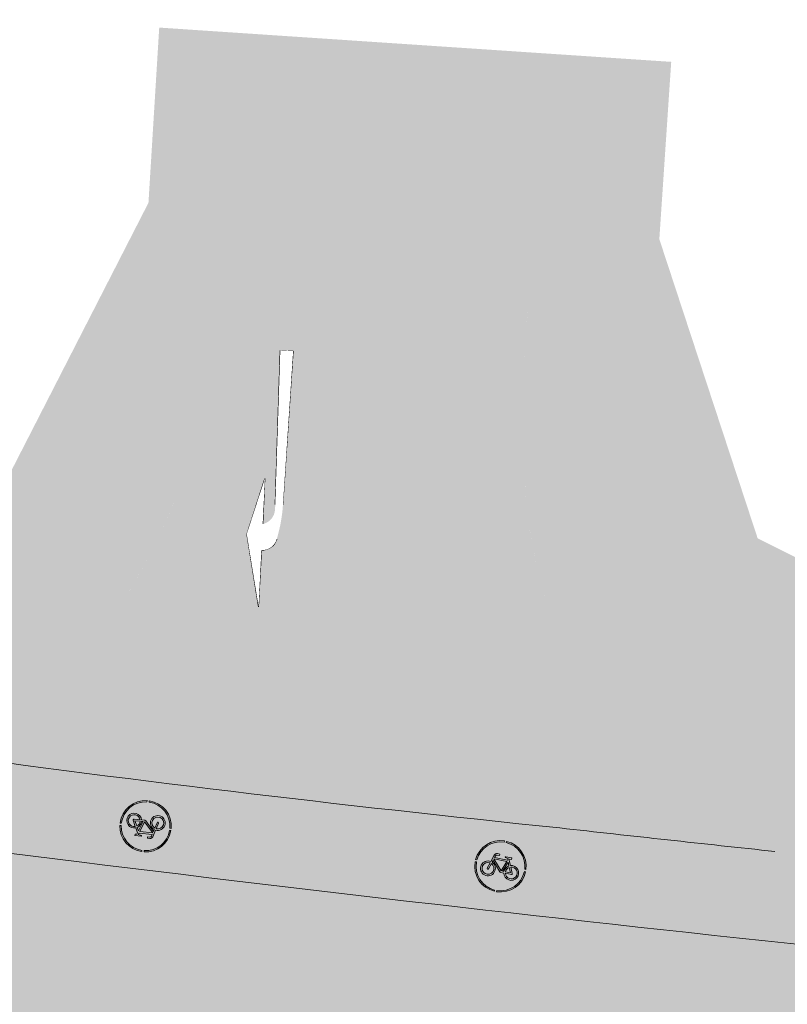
# Model space of a CAD drawing. Header units: metres. Extents: x -862 to 1262, y -354 to 644.
# Tile 20 of 256: x -608 to -593, y 433 to 453. Entities that reach past the tile are written whole.
import ezdxf

# ---------------------------------------------------------------- set-up
doc = ezdxf.new("R2010")
doc.units = ezdxf.units.M
doc.header["$LTSCALE"] = 0.5
doc.set_wipeout_variables(frame=1)
doc.layers.add('BPR_Verkehr_220520', color=7, linetype='Continuous')

# ---------------------------------------------------------------- blocks, each defined once
blk = doc.blocks.new('Piktogramm Rad-2')
at = {"color": 255, "linetype": 'Continuous', "lineweight": 9, "transparency": 33554687}
for p, q in [((-0.0213675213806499, 0.4995432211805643), (-0.0213675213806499, 0.4745191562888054)), ((0.02136752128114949, 0.4995432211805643), (0.0213675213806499, 0.4745191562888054)), ((-0.05818269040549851, 0.2306461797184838), (-0.1055940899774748, 0.2305454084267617)), ((-0.105532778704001, 0.2016993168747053), (-0.05812137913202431, 0.2018000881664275)), ((-0.05812137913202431, 0.2018000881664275), (-0.05818269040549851, 0.2306461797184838)), ((0.1870703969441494, 0.2023212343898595), (0.06447450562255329, 0.2020606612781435)), ((0.1871317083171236, 0.1734751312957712), (0.1870703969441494, 0.2023212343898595)), ((-0.4737400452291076, 0.03457411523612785), (-0.498803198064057, 0.03457411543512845)), ((-0.2443716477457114, -0.08279264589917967), (-0.2107497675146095, 0.02663812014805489)), ((-0.1831754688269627, 0.01816635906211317), (-0.2167977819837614, -0.0912646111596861)), ((-0.1606194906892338, 0.1897972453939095), (-0.2022241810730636, 0.05438641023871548)), ((-0.1746500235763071, 0.04591437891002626), (-0.1632657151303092, 0.08296783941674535)), ((-0.1632657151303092, 0.08296783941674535), (0.007644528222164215, -0.1058355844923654)), ((0.1023603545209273, 0.1156024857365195), (-0.1534055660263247, 0.1150588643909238)), ((-0.1534055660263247, 0.1150588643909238), (0.02764160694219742, -0.0849429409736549)), ((-0.1445370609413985, 0.1439239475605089), (-0.1330454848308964, 0.1813252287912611)), ((0.1131161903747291, 0.1444715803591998), (-0.1445370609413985, 0.1439239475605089)), ((0.02764160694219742, -0.0849429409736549), (0.1023603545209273, 0.1156024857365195)), ((0.1295883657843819, 0.1060603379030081), (0.05787613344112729, -0.0864155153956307)), ((0.0628242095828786, 0.1878326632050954), (0.1238721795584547, 0.1733406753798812)), ((0.1238721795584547, 0.1733406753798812), (0.1131161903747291, 0.1444715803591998)), ((0.1595897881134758, 0.03929143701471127), (0.1295883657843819, 0.1060603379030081)), ((0.1439239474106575, 0.1445370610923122), (0.1546797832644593, 0.173406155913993)), ((0.1859595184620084, 0.050985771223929), (0.1439239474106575, 0.1445370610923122)), ((0.1546797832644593, 0.173406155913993), (0.1871317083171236, 0.1734751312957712)), ((0.2159232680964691, -0.08607959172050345), (0.1714800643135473, 0.01282925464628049)), ((0.1978644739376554, 0.02449102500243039), (0.2513508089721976, -0.09454406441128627)), ((0.4988031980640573, 0.03457411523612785), (0.4737400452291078, 0.03457411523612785)), ((-0.4749298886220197, -0.008160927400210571), (-0.499933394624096, -0.008160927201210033)), ((0.02909134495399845, -0.1153229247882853), (0.0896974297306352, -0.1151941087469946)), ((0.05787613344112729, -0.0864155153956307), (0.08672207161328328, -0.08635420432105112)), ((0.1155683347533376, -0.08629289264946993), (0.2159232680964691, -0.08607959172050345)), ((0.2382255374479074, -0.1148784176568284), (0.1192936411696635, -0.1151312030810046)), ((0.499933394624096, -0.008160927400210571), (0.4749298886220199, -0.008160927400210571)), ((-0.0213675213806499, -0.4745191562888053), (-0.02136752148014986, -0.4995432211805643)), ((0.0213675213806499, -0.4745191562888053), (0.0213675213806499, -0.4995432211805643))]:
    blk.add_line(p, q, dxfattribs=at)
at = {"color": 255, "linetype": 'Continuous', "lineweight": 9, "transparency": 33554687, "flags": 128}
for points in [[(-0.02136752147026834, 0.4995432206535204, 0.3817911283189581), (-0.4988031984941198, 0.03457411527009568)], [(-0.02136752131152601, 0.4745191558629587, 0.3801020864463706), (-0.4737400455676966, 0.03457411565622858)], [(0.4988031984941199, 0.03457411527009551, 0.3817911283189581), (0.02136752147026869, 0.4995432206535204)], [(0.4737400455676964, 0.03457411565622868, 0.3801020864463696), (0.02136752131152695, 0.4745191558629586)], [(-0.1055940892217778, 0.2305454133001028, 0.3287776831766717), (-0.1606194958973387, 0.1897972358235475)], [(-0.1055327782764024, 0.2016993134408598, 0.3287776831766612), (-0.1330454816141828, 0.181325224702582)], [(0.06447450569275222, 0.2020606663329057, 0.8888106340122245), (0.06282420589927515, 0.1878326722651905)], [(-0.202224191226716, 0.05438640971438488, 19.9497864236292), (-0.174650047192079, 0.04591438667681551)], [(-0.2107497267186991, 0.02663840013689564, 15.93711668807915), (-0.1831754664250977, 0.01816634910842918)], [(0.159589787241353, 0.03929142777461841, 0.2701316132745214), (0.0867220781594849, -0.08635420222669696)], [(0.08969743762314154, -0.1151941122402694, 2.622796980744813), (0.1859595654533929, 0.05098578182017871)], [(0.1714800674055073, 0.01282924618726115, 0.2637245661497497), (0.1155681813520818, -0.08629289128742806)], [(0.1192934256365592, -0.1151311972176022, 2.477109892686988), (0.197864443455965, 0.02449101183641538)], [(-0.4999333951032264, -0.008160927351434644, 0.3970161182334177), (-0.02136752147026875, -0.4995432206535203)], [(-0.4749298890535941, -0.008160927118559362, 0.3961161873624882), (-0.02136752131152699, -0.4745191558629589)], [(-0.2443716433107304, -0.08279264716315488, 0.999999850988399), (-0.2167977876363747, -0.09126461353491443)], [(0.007644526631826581, -0.1058355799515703, 0.2124175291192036), (0.02909134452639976, -0.1153229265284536)], [(0.02136752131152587, -0.4745191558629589, 0.3961161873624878), (0.474929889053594, -0.008160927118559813)], [(0.02136752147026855, -0.4995432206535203, 0.3970161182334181), (0.4999333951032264, -0.008160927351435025)], [(0.2382255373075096, -0.114878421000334, 0.5433747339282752), (0.2513508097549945, -0.09454406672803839)]]:
    blk.add_lwpolyline(points, format="xyb", dxfattribs=at)
blk = doc.blocks.new('PIKTO_RD+-2')
at = {"color": 3, "true_color": 0x00ff00, "transparency": 33554687}
blk.add_blockref('Piktogramm Rad-2', (0, 0), dxfattribs=at)
blk = doc.blocks.new('ab_Rechts-2')
at = {"color": 255, "linetype": 'Continuous', "lineweight": 9, "transparency": 33554687}
for p, q in [((0, 0), (1.399999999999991, 0.3000000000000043)), ((1.399999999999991, 0.3000000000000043), (2.5, 0)), ((0, 0), (1.100026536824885, 0)), ((1.60953827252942, 0), (2.5, 0)), ((5, -0.1749999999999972), (2, -0.2250000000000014)), ((5, -0.4249999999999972), (5, -0.1749999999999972)), ((5, -0.4249999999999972), (2, -0.375))]:
    blk.add_line(p, q, dxfattribs=at)
blk.add_wipeout([(1.3277785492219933, -0.2871868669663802), (1.3218142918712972, -0.2856423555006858), (1.315883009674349, -0.2839756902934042), (1.3099872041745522, -0.28218757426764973), (1.3041293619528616, -0.28027876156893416), (1.2983119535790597, -0.27825005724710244), (1.292537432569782, -0.2761023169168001), (1.2868082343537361, -0.2738364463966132), (1.281126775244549, -0.27145340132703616), (1.2754954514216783, -0.2689541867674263), (1.2699166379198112, -0.2663398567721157), (1.2643926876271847, -0.26361151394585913), (1.258925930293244, -0.260770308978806), (1.2535186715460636, -0.257817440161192), (1.248173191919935, -0.2547541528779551), (1.2428917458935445, -0.25158173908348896), (1.2376765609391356, -0.2483015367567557), (1.232529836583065, -0.24491492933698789), (1.227453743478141, -0.24142334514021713), (1.2224504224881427, -0.2378282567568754), (1.2175219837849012, -0.234131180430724), (1.212670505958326, -0.2303336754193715), (1.2078980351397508, -0.22643734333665), (1.2032065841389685, -0.2224438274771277), (1.198598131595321, -0.21835481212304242), (1.1940746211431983, -0.21417202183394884), (1.1896379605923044, -0.20989722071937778), (1.1852900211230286, -0.20553221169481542), (1.1810326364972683, -0.20107883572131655), (1.1768676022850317, -0.1965389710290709), (1.1727966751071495, -0.19191453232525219), (1.1688215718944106, -0.1872074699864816), (1.1649439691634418, -0.18241976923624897), (1.1611655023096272, -0.17755344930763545), (1.1574877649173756, -0.17261056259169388), (1.153912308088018, -0.16759319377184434), (1.1504406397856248, -0.16250345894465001), (1.1470742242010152, -0.15734350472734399), (1.1438144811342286, -0.15211550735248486), (1.1406627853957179, -0.14682167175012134), (1.1376204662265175, -0.14146423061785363), (1.1346888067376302, -0.1360454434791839), (1.1318690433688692, -0.13056759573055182), (1.1291623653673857, -0.12503299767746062), (1.1265699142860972, -0.11944398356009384), (1.124092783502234, -0.11380291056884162), (1.1217320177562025, -0.1081121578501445), (1.1194886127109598, -0.1023741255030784), (1.1173635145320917, -0.09659123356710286), (1.1153576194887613, -0.09076592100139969), (1.113471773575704, -0.08490064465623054), (1.111706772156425, -0.07899787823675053), (1.1100633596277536, -0.07306011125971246), (1.108542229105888, -0.06708984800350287), (1.1071440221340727, -0.06108960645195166), (1.1058693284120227, -0.055061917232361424), (1.1047186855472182, -0.04900932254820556), (1.103692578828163, -0.042934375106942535), (1.1027914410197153, -0.03683963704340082), (1.1020156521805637, -0.030727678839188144), (1.1013655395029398, -0.024601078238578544), (1.10084137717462, -0.018462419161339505), (1.1004433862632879, -0.012314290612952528), (1.1001717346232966, -0.00615928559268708), (1.1000265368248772, 3.6637359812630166e-15), (1.399999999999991, 0.003990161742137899)], dxfattribs=at)
blk.add_arc((1.399999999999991, 0.003990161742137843), 0.2999999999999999, 180.7620872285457, 256.0698882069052, dxfattribs=at)
at = {"color": 255, "linetype": 'Continuous', "lineweight": 5, "transparency": 33554687}
blk.add_wipeout([(1.6095382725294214, 4.440892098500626e-16), (2.5, 4.440892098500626e-16), (1.3999999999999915, 0.30000000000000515), (0, 4.440892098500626e-16), (1.1000265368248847, 4.440892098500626e-16), (1.1000265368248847, 4.440892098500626e-16), (1.1047186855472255, -0.04900932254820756), (1.1173635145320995, -0.09659123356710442), (1.1376204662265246, -0.14146423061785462), (1.164943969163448, -0.18241976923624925), (1.1985981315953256, -0.21835481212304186), (1.2376765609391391, -0.24830153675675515), (1.2811267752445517, -0.27145340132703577), (1.327778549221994, -0.2871868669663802), (1.41048225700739, -0.3064617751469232), (1.493698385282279, -0.32338812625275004), (1.5773602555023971, -0.33795235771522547), (1.6614008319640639, -0.3501427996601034), (1.745752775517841, -0.35994968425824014), (1.830348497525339, -0.3673651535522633), (1.915120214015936, -0.3723832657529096), (2, -0.3749999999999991), (5, -0.42499999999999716), (5, -0.17499999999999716), (2, -0.22500000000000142), (1.986806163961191, -0.22519087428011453), (1.9736116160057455, -0.22532371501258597), (1.9604166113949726, -0.22539851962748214), (1.9472214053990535, -0.22541528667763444), (1.934026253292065, -0.2253740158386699), (1.920831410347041, -0.22527470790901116), (1.9076371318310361, -0.22511736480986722), (1.8944436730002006, -0.22490198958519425), (1.846010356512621, -0.22005532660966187), (1.7989983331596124, -0.20744002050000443), (1.7546452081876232, -0.18738817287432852), (1.7141185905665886, -0.16042765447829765), (1.6784853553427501, -0.12726820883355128), (1.6486835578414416, -0.08878276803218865), (1.6254977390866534, -0.04598447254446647)], dxfattribs=at)

msp = doc.modelspace()

# ---------------------------------------------------------------- hatches: boundary and pattern name
at = {"layer": 'BPR_Verkehr_220520', "linetype": 'Continuous', "lineweight": 0, "true_color": 0xe4e6e5, "transparency": 33554687}
h = msp.add_hatch(color=254, dxfattribs=at)
h.paths.add_polyline_path([(-698.9240738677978, 452.6214553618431), (-699.733108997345, 450.9008955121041), (-683.8798624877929, 406.3282036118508), (-682.0868180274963, 406.9708919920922), (-682.2006113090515, 407.3141090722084), (-682.3072113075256, 407.6317090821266), (-682.6753125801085, 409.0435167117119), (-682.8964143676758, 410.4856725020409), (-682.9681765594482, 411.9429128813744), (-682.8898396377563, 413.3998146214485), (-682.6622327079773, 414.8409580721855), (-682.2877647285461, 416.2510903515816), (-681.770399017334, 417.6152868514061), (-681.1156113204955, 418.9191090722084), (-680.2874557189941, 420.1578165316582), (-679.8508535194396, 420.7239383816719), (-679.3131113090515, 421.3756090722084), (-678.0912253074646, 422.7971613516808), (-676.6928651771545, 424.336823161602), (-676.3112959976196, 424.7381709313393), (-675.6341606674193, 425.4253893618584), (-674.9329056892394, 426.0879773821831), (-674.2084264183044, 426.7250890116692), (-673.461647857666, 427.335910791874), (-672.6935235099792, 427.9196628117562), (-671.9050340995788, 428.4755997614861), (-671.0971863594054, 429.0030118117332), (-670.2710117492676, 429.5012255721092), (-669.6467505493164, 429.8478969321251), (-669.0105134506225, 430.1720656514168), (-668.363109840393, 430.4733156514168), (-667.7053649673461, 430.7512629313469), (-667.0381172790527, 431.0055531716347), (-666.362217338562, 431.2358622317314), (-665.6785267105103, 431.4418965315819), (-664.9879169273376, 431.6233934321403), (-664.5536594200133, 431.7241551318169), (-664.1172639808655, 431.8152129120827), (-663.6789474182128, 431.8965215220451), (-663.2389274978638, 431.9680405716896), (-662.7974228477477, 432.0297345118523), (-662.3546528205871, 432.0815727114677), (-661.9108373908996, 432.1235294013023), (-661.4661971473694, 432.1555851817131), (-661.3796638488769, 432.160666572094), (-661.2931093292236, 432.1653728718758), (-661.2065352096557, 432.1697039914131), (-661.1199431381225, 432.1736598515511), (-661.033334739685, 432.177240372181), (-660.9467116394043, 432.1804454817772), (-660.8600754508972, 432.1832751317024), (-660.7734278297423, 432.1857292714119), (-659.3037338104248, 432.2133608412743), (-657.8337924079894, 432.2193861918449), (-656.3639212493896, 432.2038040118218), (-654.8944379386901, 432.1666176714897), (-653.4256599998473, 432.107835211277), (-651.957904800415, 432.0274693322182), (-650.4914894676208, 431.9255373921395), (-649.0267308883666, 431.8020614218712), (-648.6323390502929, 431.7651060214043), (-648.2380966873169, 431.726588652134), (-647.8440100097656, 431.6865099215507), (-647.4500851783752, 431.6448704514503), (-647.0563283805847, 431.6016709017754), (-646.6627457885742, 431.5569119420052), (-646.2693435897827, 431.5105942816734), (-645.876127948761, 431.4627186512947), (-608.2617194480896, 426.807386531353), (-607.1510102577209, 426.6706997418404), (-606.0401131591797, 426.5355490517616), (-604.9290302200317, 426.4019347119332), (-603.8177635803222, 426.2698569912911), (-602.7063153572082, 426.1393161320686), (-601.5946876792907, 426.0103123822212), (-600.4828826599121, 425.8828460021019), (-599.3709024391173, 425.7569172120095), (-598.5944911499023, 425.6699139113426), (-597.8179962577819, 425.5836602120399), (-597.0414184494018, 425.4981562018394), (-596.2647584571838, 425.4134019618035), (-595.488016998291, 425.3293975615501), (-594.7111948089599, 425.2461431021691), (-593.9342925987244, 425.1636386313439), (-593.157311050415, 425.081884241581), (-592.8507887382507, 425.0498408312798), (-592.5442543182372, 425.0179134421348), (-592.2377077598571, 424.986102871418), (-591.9311490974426, 424.954409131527), (-591.6245783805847, 424.922832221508), (-591.3179956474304, 424.8913721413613), (-591.0114009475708, 424.8600289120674), (-590.7047943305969, 424.8288025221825), (-590.0991783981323, 424.7674702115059), (-589.4935164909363, 424.7065935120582), (-588.8878089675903, 424.6461724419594), (-588.2820561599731, 424.5862070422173), (-587.6762584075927, 424.5266973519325), (-587.0704160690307, 424.467643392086), (-586.4645294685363, 424.4090452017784), (-585.8585994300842, 424.3508980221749), (-585.7824177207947, 424.3436204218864), (-585.706234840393, 424.3363499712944), (-585.6300512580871, 424.3290867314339), (-585.5538670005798, 424.3218307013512), (-585.4776820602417, 424.3145818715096), (-585.4014964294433, 424.3073402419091), (-585.3253101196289, 424.3001058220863), (-585.2491237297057, 424.2928786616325), (-561.4382702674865, 422.0352803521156), (-560.9383931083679, 421.9878850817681), (-559.5104947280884, 421.852500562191), (-559.2485393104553, 421.8277504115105), (-558.9865676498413, 421.8031726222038), (-558.7245798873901, 421.7787672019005), (-558.4625761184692, 421.7545341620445), (-558.2005564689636, 421.7304735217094), (-557.9385210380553, 421.7065852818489), (-557.6764699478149, 421.6828694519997), (-557.4144033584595, 421.6593255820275), (-556.2937040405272, 421.4873068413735), (-555.2035251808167, 421.1757512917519), (-554.1611694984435, 420.7295994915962), (-553.1831803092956, 420.1559323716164), (-552.2850793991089, 419.4638546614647), (-551.4811206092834, 418.6643504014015), (-550.7840636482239, 417.770108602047), (-550.2049715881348, 416.795321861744), (-550.0134033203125, 416.3972869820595), (-549.841606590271, 415.9903274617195), (-549.689995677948, 415.5754247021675), (-549.5589362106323, 415.1535792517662), (-549.4487442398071, 414.7258084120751), (-549.3596854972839, 414.2931437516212), (-549.2919747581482, 413.8566286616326), (-549.2457752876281, 413.4173158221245), (-549.242875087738, 413.3803352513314), (-549.24012733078, 413.343343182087), (-549.2375320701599, 413.3063400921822), (-549.2350893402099, 413.2693266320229), (-549.2327991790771, 413.2323034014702), (-549.230661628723, 413.1952710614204), (-549.2286767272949, 413.1582302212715), (-549.2268445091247, 413.1211813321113), (-549.2258451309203, 413.0995414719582), (-549.2248978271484, 413.0778992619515), (-549.2240026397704, 413.0562548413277), (-549.223159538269, 413.0346083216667), (-549.2223685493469, 413.0129598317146), (-549.2216296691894, 412.9913095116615), (-549.2209429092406, 412.9696574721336), (-549.2203082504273, 412.948003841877), (-549.605615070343, 407.2321739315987), (-544.168897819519, 406.8213330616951), (-543.9325186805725, 409.9493727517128), (-543.8531610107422, 410.9995243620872), (-543.5297781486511, 412.8751601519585), (-542.8568813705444, 414.6555522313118), (-541.8588468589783, 416.2762043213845), (-540.5718293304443, 417.6784068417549), (-539.0424521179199, 418.8113637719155), (-537.3261182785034, 419.6340327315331), (-535.485003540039, 420.1166118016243), (-533.5858039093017, 420.2416191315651), (-533.3607197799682, 420.2350219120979), (-533.1356318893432, 420.2285514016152), (-532.9105403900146, 420.2222076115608), (-532.6854453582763, 420.2159905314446), (-532.4603468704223, 420.2099001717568), (-532.2352449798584, 420.2039365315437), (-532.0101397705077, 420.198099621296), (-531.7850313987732, 420.1923894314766), (-531.7319487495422, 420.1908227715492), (-531.6788820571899, 420.1887863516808), (-531.6258354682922, 420.1862803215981), (-531.5728131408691, 420.1833048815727), (-531.5198192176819, 420.1798602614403), (-531.4668578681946, 420.175946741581), (-531.413933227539, 420.1715646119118), (-531.3610494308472, 420.1667142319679), (-471.8896987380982, 414.4466201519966), (-471.8167298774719, 414.4340952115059), (-471.7464104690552, 414.4109325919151), (-471.6802822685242, 414.377640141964), (-471.6197951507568, 414.3349478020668), (-471.5662753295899, 414.2837916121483), (-471.5208962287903, 414.2252932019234), (-471.4846528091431, 414.1607351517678), (-471.458339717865, 414.0915329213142), (-470.9498751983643, 412.3469959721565), (-467.074003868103, 411.9742055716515), (-456.5845948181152, 410.9653095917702), (-455.4479799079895, 410.7725371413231), (-454.350874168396, 410.41839920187), (-453.3160606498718, 409.9102499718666), (-452.3650287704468, 409.2586419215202), (-451.517528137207, 408.4771066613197), (-450.791158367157, 407.5818739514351), (-450.2010035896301, 406.5915346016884), (-449.7593130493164, 405.5266565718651), (-449.7466848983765, 405.4883630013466), (-449.7342498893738, 405.4500062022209), (-449.7220083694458, 405.4115872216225), (-449.709960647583, 405.3731070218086), (-449.6981070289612, 405.3345665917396), (-449.686447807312, 405.2959669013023), (-449.6749832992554, 405.2573089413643), (-449.6637138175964, 405.2185938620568), (-449.648486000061, 405.1650859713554), (-449.6336304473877, 405.1114735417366), (-449.6191480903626, 405.0577591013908), (-449.6050396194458, 405.0039452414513), (-449.5913057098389, 404.9500345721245), (-449.5779470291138, 404.8960297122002), (-449.5649642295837, 404.8419332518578), (-449.5523579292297, 404.7877478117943), (-448.3920222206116, 399.7205241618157), (-441.9215713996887, 399.5003504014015), (-441.9113037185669, 399.602522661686), (-441.8999874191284, 399.7045840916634), (-441.8876236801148, 399.8065239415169), (-441.8742138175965, 399.9083314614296), (-441.8597592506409, 400.0099959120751), (-441.8442614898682, 400.1115065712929), (-441.8277221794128, 400.2128527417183), (-441.8101431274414, 400.314023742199), (-441.803417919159, 400.3511796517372), (-441.7965524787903, 400.3883097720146), (-441.7895468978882, 400.4254137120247), (-441.782401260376, 400.4624909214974), (-441.7751156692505, 400.4995408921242), (-441.7676902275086, 400.5365630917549), (-441.7601250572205, 400.5735569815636), (-441.7524202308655, 400.6105221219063), (-441.6112498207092, 401.1939630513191), (-441.4353269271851, 401.7678825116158), (-441.2252854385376, 402.3302124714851), (-440.9818822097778, 402.878926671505), (-440.7059943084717, 403.412047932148), (-440.3986158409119, 403.9276552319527), (-440.0608543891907, 404.4238906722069), (-439.6939270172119, 404.8989661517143), (-439.6700663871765, 404.9279028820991), (-439.6460973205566, 404.9567500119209), (-439.6220202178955, 404.9855070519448), (-439.5978354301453, 405.0141735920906), (-439.5735433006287, 405.0427492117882), (-439.5491441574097, 405.0712335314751), (-439.5246383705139, 405.0996261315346), (-439.5000264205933, 405.1279264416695), (-438.9174169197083, 405.7409368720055), (-438.2850945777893, 406.3025275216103), (-437.607581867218, 406.8086817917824), (-436.8897245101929, 407.2557795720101), (-436.1366567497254, 407.6406231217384), (-435.3537646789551, 407.9604599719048), (-434.5466476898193, 408.2130025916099), (-433.7210793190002, 408.396449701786), (-433.6839800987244, 408.4029888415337), (-433.6468564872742, 408.4093881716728), (-433.6097090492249, 408.4156476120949), (-433.5725382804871, 408.4217670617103), (-433.5353447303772, 408.4277464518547), (-433.4981289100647, 408.4335856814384), (-433.4608913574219, 408.4392846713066), (-433.4236326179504, 408.444843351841), (-433.2138966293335, 408.4734657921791), (-433.0036017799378, 408.4976423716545), (-432.792842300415, 408.5173622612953), (-432.5817126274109, 408.5326166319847), (-432.3703073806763, 408.5433986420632), (-432.1587212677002, 408.5497034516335), (-431.9470491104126, 408.5515282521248), (-431.7353857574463, 408.5488722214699), (-431.6598614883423, 408.5468393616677), (-431.5843547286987, 408.5442360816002), (-431.5088697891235, 408.541062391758), (-431.4334109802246, 408.5373184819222), (-431.3579826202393, 408.5330045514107), (-431.2825890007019, 408.5281208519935), (-431.2072344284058, 408.5226676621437), (-431.1319232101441, 408.516645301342), (-431.115195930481, 408.515229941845), (-431.098471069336, 408.5137865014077), (-431.0817486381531, 408.5123149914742), (-431.0650287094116, 408.5108154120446), (-431.0483113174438, 408.5092877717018), (-431.0315965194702, 408.507732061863), (-431.014884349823, 408.5061483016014), (-430.9981748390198, 408.5045364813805), (-429.8108804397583, 408.3913689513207), (-429.1806362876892, 408.3332186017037), (-428.5502717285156, 408.2763892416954), (-427.9197894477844, 408.2208810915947), (-427.2891922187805, 408.1666944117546), (-426.6584828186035, 408.1138294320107), (-426.0276639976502, 408.0622863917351), (-425.3967385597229, 408.0120655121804), (-424.765709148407, 407.9631670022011), (-424.1666581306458, 407.567010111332), (-422.3442588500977, 407.4370523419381), (-420.521107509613, 407.3181092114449), (-418.6972707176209, 407.2101850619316), (-416.8728150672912, 407.1132838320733), (-415.0478071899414, 407.0274090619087), (-413.222313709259, 406.9525638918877), (-411.3964012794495, 406.8887510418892), (-409.5701366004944, 406.8359728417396), (-408.7588043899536, 406.8114880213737), (-407.9477127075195, 406.7800279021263), (-407.136921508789, 406.7415948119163), (-406.3264907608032, 406.6961915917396), (-405.5164803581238, 406.6438215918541), (-404.7069502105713, 406.5844886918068), (-403.8979601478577, 406.5181972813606), (-403.0895700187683, 406.4449522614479), (-337.0833149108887, 400.1781649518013), (-336.6982389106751, 400.1540663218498), (-336.3124102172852, 400.1547670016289), (-335.9274242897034, 400.1802641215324), (-335.5448730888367, 400.230452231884), (-335.166338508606, 400.3051238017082), (-334.793385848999, 400.403970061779), (-334.4275573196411, 400.5265822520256), (-334.0703645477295, 400.6724509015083), (-333.8316809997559, 400.7728834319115), (-333.5888862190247, 400.8629235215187), (-333.3424324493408, 400.9424034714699), (-333.0927787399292, 401.01117522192), (-332.8403901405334, 401.0691106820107), (-332.5857367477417, 401.1161019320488), (-332.3292929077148, 401.1520614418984), (-332.0715363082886, 401.1769222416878), (-331.9448769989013, 401.1850390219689), (-331.8180743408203, 401.1904749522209), (-331.6911850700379, 401.1932274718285), (-331.5642659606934, 401.1932953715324), (-331.4373738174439, 401.1906786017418), (-331.3105654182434, 401.1853783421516), (-331.1838975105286, 401.1773969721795), (-331.0574267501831, 401.1667380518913), (-316.6149819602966, 399.7955694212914), (-316.1051357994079, 399.7339180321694), (-315.5991270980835, 399.6461729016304), (-315.0982904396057, 399.5325654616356), (-314.6039467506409, 399.3933953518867), (-314.1173998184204, 399.2290296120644), (-313.6399328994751, 399.0399017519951), (-313.172805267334, 398.8265105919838), (-312.7172489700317, 398.5894189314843), (-312.4436175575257, 398.4283517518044), (-312.1788891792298, 398.2530359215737), (-311.9238058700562, 398.0639611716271), (-311.6790819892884, 397.8616569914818), (-311.4454028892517, 397.6466899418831), (-311.2234229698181, 397.4196620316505), (-311.0137638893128, 397.1812090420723), (-310.8170127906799, 396.9319987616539), (-303.4797761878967, 401.8853854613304), (-303.6926952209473, 402.2303774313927), (-303.8796245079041, 402.5901153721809), (-304.0395476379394, 402.9626452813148), (-304.1715957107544, 403.3459431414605), (-304.2750512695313, 403.7379264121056), (-304.349352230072, 404.1364653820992), (-304.3940948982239, 404.5393947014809), (-304.4090361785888, 404.9445251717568), (-304.3880193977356, 405.4248821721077), (-304.325129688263, 405.9015680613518), (-304.2208476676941, 406.3709397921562), (-304.0759703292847, 406.8294101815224), (-303.8916048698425, 407.2734754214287), (-303.6691603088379, 407.6997417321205), (-303.4103366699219, 408.1049514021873), (-303.1171119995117, 408.4860076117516), (-308.4660243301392, 415.1750665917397), (-308.5006226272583, 415.1426362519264), (-308.5351108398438, 415.1100889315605), (-308.5694886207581, 415.0774249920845), (-308.6037555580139, 415.04464479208), (-308.6379112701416, 415.0117487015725), (-308.6719553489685, 414.9787371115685), (-308.7058874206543, 414.9456104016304), (-308.7397071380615, 414.9123689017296), (-309.5611798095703, 414.1568714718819), (-310.4333208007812, 413.4604780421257), (-311.3518866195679, 412.8265769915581), (-312.3124078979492, 412.2582526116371), (-313.3102111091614, 411.7582701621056), (-314.3404413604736, 411.3290623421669), (-315.3980859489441, 410.9727175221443), (-316.4779988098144, 410.690969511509), (-316.5163759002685, 410.6824240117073), (-316.5547738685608, 410.6739728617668), (-316.5931924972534, 410.6656160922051), (-316.6316315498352, 410.6573537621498), (-316.6700907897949, 410.6491859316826), (-316.7085699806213, 410.6411126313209), (-316.7470688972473, 410.6331339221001), (-316.7855872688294, 410.6252496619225), (-317.0599200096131, 410.5719401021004), (-317.3351419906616, 410.5234301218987), (-317.6111692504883, 410.4797345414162), (-317.8879175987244, 410.4408666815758), (-318.1653025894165, 410.4068384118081), (-318.4432395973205, 410.377660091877), (-318.7216438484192, 410.3533406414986), (-319.0004301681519, 410.3338840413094), (-319.0411698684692, 410.3314006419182), (-319.081911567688, 410.3289213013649), (-319.1226535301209, 410.3264461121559), (-319.163395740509, 410.3239750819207), (-319.2041381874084, 410.3215082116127), (-319.2448809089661, 410.3190455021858), (-319.2856238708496, 410.3165869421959), (-319.3263665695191, 410.3141325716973), (-319.4021290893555, 410.3095796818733), (-319.4778914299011, 410.3050412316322), (-319.5536546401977, 410.3005171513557), (-319.6294186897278, 410.2960074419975), (-319.7051835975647, 410.2915121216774), (-319.7809493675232, 410.2870311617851), (-319.8567159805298, 410.2825645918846), (-319.9324843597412, 410.278112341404), (-320.0461043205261, 410.2714637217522), (-320.1597261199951, 410.2648464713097), (-320.2733497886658, 410.2582615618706), (-320.3869753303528, 410.251709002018), (-320.5006027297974, 410.2451887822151), (-320.6142319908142, 410.2387009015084), (-320.727863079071, 410.2322453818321), (-320.8414960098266, 410.2258222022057), (-320.8865078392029, 410.2232870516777), (-320.9315199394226, 410.2207567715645), (-320.9765323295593, 410.2182315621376), (-321.021544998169, 410.2157114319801), (-321.0665579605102, 410.2131963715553), (-321.1115711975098, 410.2106863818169), (-321.1565847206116, 410.2081814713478), (-321.2015985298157, 410.2056816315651), (-321.2578179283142, 410.2030916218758), (-321.3140760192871, 410.2015564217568), (-321.3703530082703, 410.2010768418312), (-321.4266290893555, 410.201653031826), (-321.4828844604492, 410.2032847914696), (-321.5390993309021, 410.2059715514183), (-321.5952538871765, 410.2097123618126), (-321.6513284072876, 410.2145059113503), (-331.7910863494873, 411.1771981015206), (-334.2798943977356, 411.4134913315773), (-335.6721774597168, 411.545677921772), (-341.3250061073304, 412.0823706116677), (-352.4581547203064, 413.1393776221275), (-354.9469627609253, 413.3756708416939), (-366.4552095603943, 414.4682905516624), (-368.9440175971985, 414.7045837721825), (-386.9032679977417, 416.4096767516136), (-389.3920760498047, 416.6459699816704), (-401.1790587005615, 417.7650535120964), (-403.6678667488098, 418.0013467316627), (-419.9118178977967, 419.5435852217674), (-420.0835806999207, 419.5599530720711), (-420.2553319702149, 419.5764404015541), (-420.4270717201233, 419.593047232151), (-420.5987998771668, 419.6097735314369), (-420.7705163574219, 419.6266193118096), (-420.94222108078, 419.6435845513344), (-421.1139139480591, 419.6606692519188), (-421.2855948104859, 419.6778733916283), (-421.5343271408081, 419.7030130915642), (-421.7830340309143, 419.7284031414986), (-422.031715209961, 419.7540439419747), (-422.2803703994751, 419.7799354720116), (-422.5289993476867, 419.8060776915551), (-422.7776018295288, 419.8324705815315), (-423.026177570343, 419.8591141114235), (-423.27472631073, 419.8860082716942), (-423.2751157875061, 419.8824256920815), (-423.3364038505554, 419.8939911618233), (-423.3976986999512, 419.9055205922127), (-423.4590003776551, 419.9170136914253), (-423.5203088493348, 419.9284704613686), (-423.5816241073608, 419.9398908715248), (-423.6429461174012, 419.951274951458), (-423.7042748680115, 419.9626226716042), (-423.7656103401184, 419.9739340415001), (-423.7717566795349, 419.9405502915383), (-425.1702356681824, 420.1977088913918), (-426.5721521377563, 420.4354151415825), (-427.9772355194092, 420.6536231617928), (-429.3852146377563, 420.8522908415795), (-430.7958177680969, 421.031379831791), (-432.2087726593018, 421.1908555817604), (-433.6238066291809, 421.3306873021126), (-435.0406465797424, 421.4508480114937), (-440.167746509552, 421.9439845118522), (-441.1463787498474, 422.099769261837), (-442.0982432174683, 422.3753485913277), (-443.0087349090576, 422.7664941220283), (-443.8638836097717, 423.2672042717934), (-444.6505682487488, 423.8697963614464), (-445.3567182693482, 424.5650244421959), (-445.971498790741, 425.3422212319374), (-446.4854768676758, 426.1894617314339), (-446.671528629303, 426.5395995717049), (-446.8400035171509, 426.8985257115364), (-446.9904877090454, 427.2653584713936), (-447.122611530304, 427.6391967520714), (-447.2360504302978, 428.0191222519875), (-447.3305257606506, 428.4042016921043), (-447.4058054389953, 428.7934891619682), (-447.4617045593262, 429.1860283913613), (-448.144505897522, 435.0119110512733), (-448.3912080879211, 436.8820848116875), (-453.5992082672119, 437.6305918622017), (-453.5770010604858, 437.5521230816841), (-453.5554344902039, 437.4734757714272), (-453.5345100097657, 437.3946552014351), (-453.5142290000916, 437.315666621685), (-453.4945928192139, 437.2365152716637), (-453.4756027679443, 437.1572064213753), (-453.4572601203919, 437.0777453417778), (-453.4395660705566, 436.9981373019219), (-453.2132246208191, 435.1175267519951), (-453.3455613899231, 433.2279732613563), (-453.8318312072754, 431.3972720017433), (-454.6545870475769, 429.6911072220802), (-455.7843090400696, 428.1706948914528), (-457.180463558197, 426.8905863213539), (-458.7929575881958, 425.8967108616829), (-460.5639360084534, 425.2247280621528), (-460.9877226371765, 425.0928008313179), (-461.4150578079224, 424.9728651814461), (-461.8456022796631, 424.8650163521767), (-462.2790142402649, 424.7693399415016), (-462.7149496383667, 424.6859119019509), (-463.1530623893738, 424.6147984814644), (-463.5930047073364, 424.5560561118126), (-464.0344273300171, 424.5097314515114), (-464.2805631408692, 424.4835636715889), (-464.5271863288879, 424.4624782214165), (-464.7741919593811, 424.4464840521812), (-465.021474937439, 424.4355879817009), (-465.2689300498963, 424.4297946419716), (-465.5164519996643, 424.4291064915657), (-465.763935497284, 424.4335238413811), (-466.0112752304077, 424.4430447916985), (-466.0818296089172, 424.4466980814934), (-466.1523612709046, 424.4507664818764), (-466.2228677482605, 424.4552500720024), (-466.2933466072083, 424.4601487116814), (-466.3637954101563, 424.4654622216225), (-466.4342117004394, 424.4711904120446), (-466.5045930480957, 424.4773331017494), (-466.5749370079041, 424.4838900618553), (-593.8502686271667, 436.7255301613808), (-594.0957552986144, 436.7594243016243), (-594.3376069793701, 436.8134639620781), (-594.5741733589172, 436.8872804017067), (-594.8038401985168, 436.9803699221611), (-595.025040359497, 437.0920973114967), (-595.236264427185, 437.2217002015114), (-595.4360711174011, 437.3682942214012), (-595.6230970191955, 437.5308790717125), (-596.0878776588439, 438.0034893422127), (-596.5166131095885, 438.5090260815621), (-596.9069777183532, 439.0447470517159), (-597.2568539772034, 439.6077462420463), (-597.5643439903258, 440.1949696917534), (-597.8277797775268, 440.8032320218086), (-598.0457323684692, 441.4292337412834), (-598.2170194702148, 442.0695791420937), (-598.2257427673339, 442.1081643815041), (-598.2342963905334, 442.1467876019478), (-598.2426801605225, 442.1854480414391), (-598.2508939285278, 442.2241449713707), (-598.2589375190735, 442.2628776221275), (-598.2668107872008, 442.301645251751), (-598.2745135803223, 442.3404471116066), (-598.2820457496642, 442.3792824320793), (-598.3114525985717, 442.5406449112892), (-598.337913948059, 442.7025164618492), (-598.3614209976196, 442.864843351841), (-598.3819659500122, 443.0275716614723), (-598.3995419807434, 443.1906473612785), (-598.4141432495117, 443.3540162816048), (-598.4257649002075, 443.5176241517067), (-598.4344030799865, 443.6814166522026), (-598.4471615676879, 444.0239528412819), (-598.4555704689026, 444.3666233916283), (-598.4596284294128, 444.7093730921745), (-598.4593348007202, 445.052146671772), (-598.454689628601, 445.3948889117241), (-598.4456936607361, 445.7375445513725), (-598.4323483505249, 446.0800583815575), (-598.4146562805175, 446.4223752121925), (-598.4124537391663, 446.4598642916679), (-598.410199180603, 446.4973502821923), (-598.4078924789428, 446.5348330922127), (-598.4055336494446, 446.5723126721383), (-598.4031226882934, 446.6097889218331), (-598.4006596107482, 446.6472617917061), (-598.3981444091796, 446.684731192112), (-598.3955770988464, 446.7221970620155), (-598.3931433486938, 446.7570272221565), (-598.3906646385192, 446.7918542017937), (-598.3881408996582, 446.8266779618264), (-598.3855721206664, 446.8614984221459), (-598.3829583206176, 446.8963155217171), (-598.3802994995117, 446.9311292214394), (-598.3775956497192, 446.9659394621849), (-598.3748467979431, 447.0007461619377), (-597.9798539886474, 451.9613634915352), (-603.9464456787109, 452.36105945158), (-604.2394252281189, 448.9806540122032), (-604.3742859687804, 447.4246274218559), (-604.4396921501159, 446.6699692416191), (-604.4866543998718, 446.2248085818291), (-604.550186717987, 445.7817091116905), (-604.63020072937, 445.3412874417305), (-604.7265850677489, 444.9041564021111), (-604.8392056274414, 444.4709242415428), (-604.9679057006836, 444.0421938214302), (-605.1125062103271, 443.6185616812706), (-605.2728059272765, 443.2006173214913), (-605.2875194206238, 443.1644654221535), (-605.3023504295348, 443.1283615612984), (-605.3172987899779, 443.0923061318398), (-605.3323643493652, 443.0562995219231), (-605.3475469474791, 443.0203421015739), (-605.3628464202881, 442.9844342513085), (-605.3782626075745, 442.9485763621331), (-605.3937952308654, 442.9127687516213), (-605.4462622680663, 442.7941091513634), (-605.5000091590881, 442.6760237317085), (-605.555029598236, 442.5585263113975), (-605.6113171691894, 442.4416306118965), (-605.6688652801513, 442.3253503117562), (-605.7276672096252, 442.2096989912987), (-605.7877160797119, 442.094690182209), (-605.8490048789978, 441.9803373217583), (-605.8878589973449, 441.9093469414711), (-605.9271909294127, 441.8386202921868), (-605.9669989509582, 441.7681604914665), (-606.0072812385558, 441.6979707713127), (-606.0480359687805, 441.628054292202), (-606.0892612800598, 441.5584142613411), (-606.1309552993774, 441.4890538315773), (-606.1731161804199, 441.4199760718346), (-606.6725290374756, 440.7245115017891), (-607.2658472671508, 440.1072128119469), (-607.9409888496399, 439.5806503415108), (-608.6842055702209, 439.1555467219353), (-609.4803629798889, 438.8405585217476), (-610.3132485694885, 438.6420999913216), (-611.1659019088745, 438.5642124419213), (-612.0209600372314, 438.6084819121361), (-619.7508915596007, 439.5651737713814), (-620.3463483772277, 439.638870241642), (-620.5612964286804, 437.9021211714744), (-622.5488830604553, 438.1481140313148), (-623.2621178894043, 438.2363872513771), (-623.6229397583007, 438.2843828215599), (-623.9828285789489, 438.3389357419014), (-624.3416649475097, 438.4000294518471), (-624.6993300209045, 438.467643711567), (-625.0557052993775, 438.5417561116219), (-625.4106727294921, 438.6223421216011), (-625.7641147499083, 438.7093750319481), (-626.1159142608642, 438.8028260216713), (-626.3269500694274, 438.8610827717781), (-626.5379153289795, 438.9195940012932), (-626.7488098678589, 438.9783596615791), (-626.9596333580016, 439.0373796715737), (-627.1703855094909, 439.0966539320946), (-627.3810660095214, 439.1561823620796), (-627.5916745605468, 439.2159648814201), (-627.8022109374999, 439.2760014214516), (-630.4903129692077, 440.0216230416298), (-633.1897389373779, 440.7251452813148), (-635.8998295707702, 441.3863962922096), (-638.619922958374, 442.0052145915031), (-641.3493547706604, 442.581449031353), (-644.0874583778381, 443.1149588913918), (-646.8335650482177, 443.6056138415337), (-649.5870040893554, 444.0532940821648), (-651.6244202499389, 444.3661034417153), (-653.6624716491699, 444.6747468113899), (-655.7011497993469, 444.9792229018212), (-657.7404461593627, 445.2795304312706), (-659.7803522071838, 445.575668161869), (-661.8208594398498, 445.8676348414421), (-663.8619592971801, 446.1554292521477), (-665.9036432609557, 446.4390501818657), (-668.430758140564, 446.7710771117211), (-670.9618991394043, 447.0708717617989), (-673.4966551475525, 447.3383854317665), (-676.0346144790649, 447.5735746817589), (-678.5753649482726, 447.776401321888), (-681.118493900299, 447.9468323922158), (-683.6635882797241, 448.0848402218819), (-686.2102347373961, 448.1904023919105), (-686.674168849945, 448.2066725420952), (-686.6741687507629, 448.2066756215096), (-687.5662964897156, 448.2533203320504), (-688.4562951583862, 448.3305860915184), (-689.343114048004, 448.4383816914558), (-690.225706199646, 448.5765798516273), (-691.1030296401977, 448.7450174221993), (-691.9740486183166, 448.9434955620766), (-692.8377348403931, 449.1717799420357), (-693.6930714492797, 449.429592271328), (-694.4220439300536, 449.6871991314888), (-695.134413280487, 449.9876855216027), (-695.827659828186, 450.3299886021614), (-696.4993315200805, 450.7128976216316), (-697.1470526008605, 451.1350582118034), (-697.7685320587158, 451.5949771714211), (-698.3615716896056, 452.091027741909)])
h.paths.add_polyline_path([(-314.4534367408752, 406.8875821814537), (-314.2461105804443, 406.8794389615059), (-314.0449273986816, 406.8286875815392), (-313.8585481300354, 406.7375111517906), (-313.6949964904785, 406.609834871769), (-313.5613134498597, 406.4511552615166), (-313.4632541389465, 406.2683035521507), (-313.405040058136, 406.0691516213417), (-313.3891773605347, 405.862273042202), (-313.4311185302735, 404.3321565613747), (-313.4575713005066, 404.1294769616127), (-313.5246820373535, 403.9364098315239), (-313.6296469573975, 403.7610213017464), (-313.7680807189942, 403.6106389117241), (-313.9341997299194, 403.4915454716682), (-314.121063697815, 403.4087165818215), (-314.3208656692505, 403.3656127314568), (-314.5252582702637, 403.3640333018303), (-327.2061687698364, 404.5679615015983), (-327.3433038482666, 404.5940301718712), (-327.47323279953, 404.6450602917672), (-327.591454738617, 404.7192841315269), (-327.6938743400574, 404.8141304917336), (-327.7769436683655, 404.9263137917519), (-327.8377851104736, 405.0519478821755), (-327.8742910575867, 405.1866806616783), (-327.8851981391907, 405.3258448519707), (-327.8701260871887, 405.4646197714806), (-327.8295982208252, 405.5981979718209), (-327.7650184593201, 405.7219521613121), (-327.6786239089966, 405.8315953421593), (-327.5734073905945, 405.923329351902), (-327.4530137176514, 405.9939764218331), (-327.3216134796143, 406.0410892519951), (-327.1837584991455, 406.0630358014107)])
h.paths.add_polyline_path([(-435.5978105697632, 416.1937824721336), (-435.2678997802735, 416.1893640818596), (-434.938730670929, 416.1668174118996), (-433.2490071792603, 416.0042958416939), (-432.2713347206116, 415.9054106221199), (-431.2946811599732, 415.7969230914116), (-430.3191408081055, 415.6788437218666), (-429.3448078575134, 415.5511839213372), (-428.3717763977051, 415.4139560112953), (-427.4001403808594, 415.2671732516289), (-426.4299936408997, 415.1108498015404), (-425.4614298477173, 414.9450007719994), (-425.1624679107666, 414.8922957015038), (-424.9967999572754, 414.8618872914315), (-424.8315747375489, 414.829158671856), (-424.6668251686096, 414.794114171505), (-424.5025837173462, 414.7567607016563), (-424.3388827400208, 414.7171056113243), (-424.1757544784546, 414.675156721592), (-424.0132310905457, 414.6309222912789), (-423.8513445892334, 414.5844110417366), (-423.7230288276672, 414.5333077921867), (-423.6062594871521, 414.459542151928), (-423.5049969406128, 414.3656148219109), (-423.4226753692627, 414.2547112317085), (-423.3620866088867, 414.1305925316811), (-423.3252854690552, 413.997468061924), (-423.3135200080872, 413.8598525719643), (-423.327189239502, 413.7224131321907), (-423.3658295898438, 413.5898107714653), (-423.4281306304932, 413.4665425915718), (-423.5119794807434, 413.3567890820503), (-423.6145325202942, 413.2642724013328), (-423.7323117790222, 413.1921301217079), (-423.8613229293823, 413.1428088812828), (-423.9971907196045, 413.1179813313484), (-424.1353073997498, 413.1184890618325), (-437.3560079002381, 414.3900870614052), (-437.4804451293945, 414.4127710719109), (-437.5993006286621, 414.4560441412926), (-437.7091937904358, 414.5186754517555), (-437.8069989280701, 414.5988835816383), (-437.8899341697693, 414.6943871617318), (-437.9556405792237, 414.802469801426), (-438.0022492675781, 414.920057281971), (-438.0284345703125, 415.0438050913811), (-438.0334516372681, 415.1701933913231), (-438.0171577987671, 415.2956273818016), (-437.9800165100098, 415.4165393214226), (-437.9230841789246, 415.5294901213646), (-437.8479801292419, 415.6312671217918), (-437.7568405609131, 415.7189754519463), (-437.6522577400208, 415.7901204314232), (-437.5372066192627, 415.8426792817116), (-437.2236634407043, 415.9453989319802), (-436.9049478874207, 416.0307280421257), (-436.5820237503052, 416.0984085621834), (-436.2558675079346, 416.1482358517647), (-435.9274654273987, 416.1800592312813)])
h.paths.add_polyline_path([(-556.9285757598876, 427.9000870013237), (-459.8768693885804, 418.5654261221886), (-459.7460734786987, 418.5409882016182), (-459.6216544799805, 418.4938215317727), (-459.5075284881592, 418.4254107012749), (-459.4072876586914, 418.337908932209), (-459.3240870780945, 418.2340703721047), (-459.2605455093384, 418.1171633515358), (-459.2186629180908, 417.9908675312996), (-459.1997575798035, 417.8591581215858), (-459.2044245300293, 417.7261806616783), (-459.2325168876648, 417.5961206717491), (-459.283150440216, 417.4730717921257), (-459.3547314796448, 417.360907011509), (-459.4450069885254, 417.2631567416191), (-459.5511355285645, 417.1828976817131), (-459.6697766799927, 417.1226560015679), (-459.7971961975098, 417.084327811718), (-460.2384251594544, 417.0019092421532), (-460.6824275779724, 416.9360483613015), (-461.1285824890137, 416.8868387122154), (-461.5762656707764, 416.8543491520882), (-462.0248507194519, 416.8386251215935), (-462.473710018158, 416.8396886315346), (-462.9222155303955, 416.8575381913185), (-463.3697397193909, 416.8921488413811), (-557.1173569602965, 425.9090146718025), (-557.3097626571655, 425.9465583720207), (-557.4911469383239, 426.0209171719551), (-557.6545392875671, 426.1292335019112), (-557.7936606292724, 426.2673448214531), (-557.9031646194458, 426.4299435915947), (-557.9788430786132, 426.6107812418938), (-558.0177877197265, 426.8029082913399), (-558.0185025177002, 426.9989414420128), (-557.9809588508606, 427.1913471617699), (-557.9066000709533, 427.3727314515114), (-557.7982837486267, 427.5361238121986), (-557.6601724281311, 427.6752451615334), (-557.4975736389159, 427.7847491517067), (-557.3167359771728, 427.8604276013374), (-557.1246089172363, 427.8993722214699)])
h.paths.add_polyline_path([(-690.8309165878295, 434.818416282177), (-689.2176765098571, 434.7822776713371), (-687.6046828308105, 434.7364439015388), (-685.9919943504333, 434.6808990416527), (-684.3796695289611, 434.6156451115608), (-682.7677668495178, 434.5406844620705), (-681.156344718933, 434.4560198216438), (-679.5454615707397, 434.3616542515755), (-677.9351758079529, 434.2575911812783), (-677.5298699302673, 434.1728890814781), (-677.1631619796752, 433.9806078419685), (-676.8629949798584, 433.6953946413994), (-676.652241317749, 433.3389823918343), (-676.5469601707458, 432.9385293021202), (-676.5551738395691, 432.5245494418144), (-676.676256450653, 432.1285875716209), (-676.9009816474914, 431.780815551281), (-686.605990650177, 420.5387610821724), (-686.7510313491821, 420.4093078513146), (-686.9244721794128, 420.3214828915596), (-687.1146594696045, 420.2811872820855), (-687.3088143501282, 420.2911284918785), (-687.4938913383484, 420.3506385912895), (-687.6574549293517, 420.4557190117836), (-687.7885151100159, 420.59930931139), (-687.8782658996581, 420.7717614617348), (-692.2690953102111, 432.8045024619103), (-692.3513382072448, 433.1579312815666), (-692.3463054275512, 433.5207677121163), (-692.2542890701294, 433.8717785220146), (-692.080674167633, 434.1904216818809), (-691.8356210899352, 434.4580493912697), (-691.5334709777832, 434.6589993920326), (-691.1919063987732, 434.7815116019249)])
at = {"layer": 'BPR_Verkehr_220520', "linetype": 'Continuous', "lineweight": 0, "true_color": 0xece5cf, "transparency": 33554687}
h = msp.add_hatch(color=254, dxfattribs=at)
edge = h.paths.add_edge_path()
edge.add_line((-620.3463483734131, 439.6388702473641), (-612.0209600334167, 438.6084819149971))
edge.add_line((-612.0209600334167, 438.6084819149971), (-612.0209600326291, 438.6084819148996))
edge.add_arc((-611.2839952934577, 444.5630501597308), 6.000000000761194, 262.944688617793, 328.4094325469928)
edge.add_line((-606.1731161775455, 441.4199760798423), (-606.1731161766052, 441.4199760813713))
edge.add_arc((-616.3948743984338, 447.7061242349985), 11.9999999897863, 328.4094325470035, 355.0465560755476)
edge.add_line((-604.4396921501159, 446.6699692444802), (-603.9464456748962, 452.3610594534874))
edge.add_line((-603.9464456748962, 452.3610594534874), (-605.5409772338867, 452.4678755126))
edge.add_line((-605.5409772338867, 452.4678755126), (-605.7501113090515, 449.0596090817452))
edge.add_line((-605.7501113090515, 449.0596090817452), (-608.5271113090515, 443.6296090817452))
edge.add_line((-608.5271113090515, 443.6296090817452), (-614.2611113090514, 441.7316090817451))
edge.add_line((-614.2611113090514, 441.7316090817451), (-620.4922113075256, 442.1724090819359))
edge.add_line((-620.4922113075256, 442.1724090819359), (-626.021317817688, 443.7975178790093))
edge.add_line((-626.021317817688, 443.7975178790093), (-626.3894008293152, 442.4965861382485))
edge.add_arc((-515.9957093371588, 849.5188122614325), 421.7272337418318, 254.8251462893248, 255.4470882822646)
edge.add_line((-621.9647838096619, 441.3222726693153), (-622.3298385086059, 439.8926838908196))
edge.add_line((-622.3298385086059, 439.8926838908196), (-620.3463483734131, 439.6388702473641))
h = msp.add_hatch(color=254, dxfattribs=at)
edge = h.paths.add_edge_path()
edge.add_line((-588.4031113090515, 439.7716090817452), (-593.9061113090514, 442.5296090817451))
edge.add_line((-593.9061113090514, 442.5296090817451), (-595.8181113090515, 448.3516090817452))
edge.add_line((-595.8181113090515, 448.3516090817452), (-595.5870353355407, 451.8010709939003))
edge.add_line((-595.5870353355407, 451.8010709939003), (-597.9798539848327, 451.9613634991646))
edge.add_line((-597.9798539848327, 451.9613634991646), (-598.3748467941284, 447.0007461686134))
edge.add_line((-598.3748467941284, 447.0007461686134), (-598.3748467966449, 447.000746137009))
edge.add_arc((-571.4600353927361, 444.8576344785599), 27.00000000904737, 175.4473867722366, 182.4968018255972)
edge.add_line((-598.4344030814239, 443.6814166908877), (-598.4344030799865, 443.6814166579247))
edge.add_line((-598.4344030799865, 443.6814166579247), (-598.4344030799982, 443.6814166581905))
edge.add_arc((-589.4429471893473, 444.0734892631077), 8.99999999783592, 182.4968018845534, 226.6318654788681)
edge.add_line((-595.6230970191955, 437.5308790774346), (-595.6230970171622, 437.530879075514))
edge.add_arc((-593.5630470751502, 439.7117491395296), 2.999999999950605, 226.6318655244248, 264.5060574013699)
edge.add_line((-593.8502686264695, 436.7255301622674), (-593.8502686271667, 436.7255301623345))
edge.add_line((-593.8502686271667, 436.7255301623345), (-590.9182482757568, 436.4435215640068))
edge.add_line((-590.9182482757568, 436.4435215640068), (-590.6962892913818, 438.7512109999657))
edge.add_line((-590.6962892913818, 438.7512109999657), (-588.2434008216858, 438.4957309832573))
edge.add_line((-588.2434008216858, 438.4957309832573), (-578.19540958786, 437.731346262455))
edge.add_line((-578.19540958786, 437.731346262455), (-575.2091878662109, 437.4441244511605))
edge.add_line((-575.2091878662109, 437.4441244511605), (-568.7960493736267, 436.8272937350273))
edge.add_line((-568.7960493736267, 436.8272937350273), (-565.8125473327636, 436.540333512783))
edge.add_line((-565.8125473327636, 436.540333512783), (-559.1779504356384, 435.9685085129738))
edge.add_line((-559.1779504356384, 435.9685085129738), (-559.1769496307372, 435.9684298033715))
edge.add_line((-559.1769496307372, 435.9684298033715), (-556.1852794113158, 435.7331441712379))
edge.add_line((-556.1852794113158, 435.7331441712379), (-550.0452928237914, 435.023801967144))
edge.add_line((-550.0452928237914, 435.023801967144), (-539.9985265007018, 434.057480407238))
edge.add_line((-539.9985265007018, 434.057480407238), (-539.8163589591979, 435.9514614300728))
edge.add_line((-539.8163589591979, 435.9514614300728), (-539.8164592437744, 435.9504188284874))
edge.add_line((-539.8164592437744, 435.9504188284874), (-588.4031113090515, 439.7716090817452))

# ---------------------------------------------------------------- linework, layer by layer
at = {"layer": 'BPR_Verkehr_220520', "color": 255, "linetype": 'Continuous', "lineweight": 9, "transparency": 33554687, "elevation": 60, "flags": 128}
for points in [[(-610.5354378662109, 438.4362516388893, 0.008824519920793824), (-597.7516986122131, 436.8957905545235), (-597.7516985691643, 436.8957905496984, 0.001317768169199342), (-593.5703457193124, 436.4382742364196), (-593.5703456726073, 436.4382742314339)], [(-591.2907312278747, 434.4388416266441, -0.004972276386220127), (-607.0948586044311, 436.2354529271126), (-611.8896076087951, 436.828873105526)]]:
    msp.add_lwpolyline(points, format="xyb", dxfattribs=at)

# ---------------------------------------------------------------- block references
at = {"layer": 'BPR_Verkehr_220520', "color": 255, "transparency": 33554687}
for p, rotation in [((-605.8062901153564, 436.9291301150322, 60), 174.0956167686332), ((-598.906768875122, 436.1491731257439, 60), 348.8223713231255)]:
    msp.add_blockref('PIKTO_RD+-2', p, dxfattribs=dict(at, rotation=rotation))

# ---------------------------------------------------------------- next in the draw order: block references
at = {"layer": 'BPR_Verkehr_220520', "color": 255, "transparency": 33554687, "rotation": 87.15969946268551}
msp.add_blockref('ab_Rechts-2', (-603.6092585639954, 441.2009824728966, 60), dxfattribs=at)

doc.saveas('drawing.dxf')
